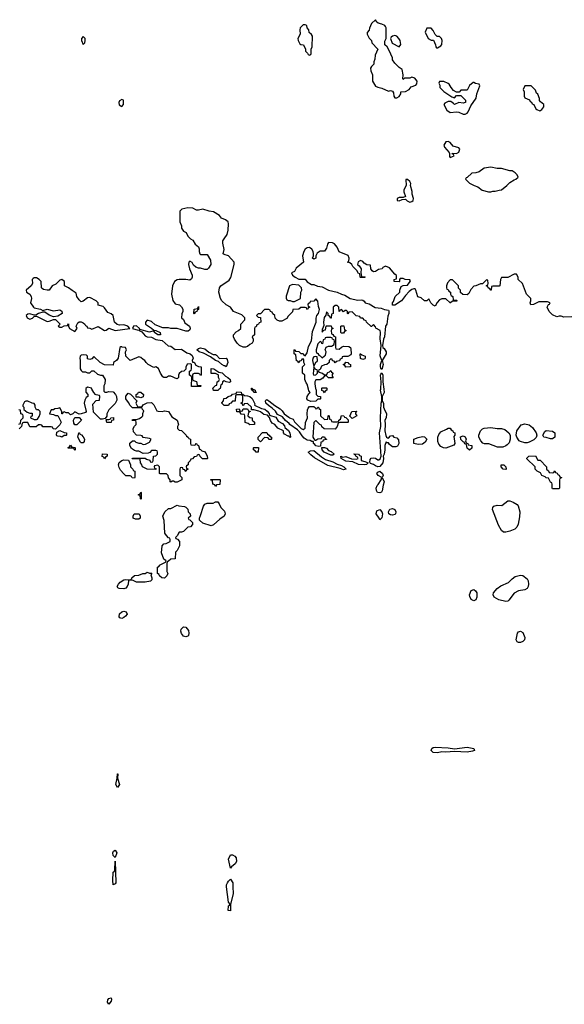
# Model space of a CAD drawing. Header units: inches. Extents: x 1980008 to 2252673, y 74414 to 260562.
# Tile 174 of 228: x 2202034 to 2207139, y 184229 to 193466. Entities that reach past the tile are written whole.
import ezdxf

# ---------------------------------------------------------------- set-up
doc = ezdxf.new("R2010")
doc.units = ezdxf.units.IN
doc.header["$MEASUREMENT"] = 0
doc.layers.add('C2108', color=7, linetype='Continuous')
doc.layers.add('C2109', color=7, linetype='Continuous')

msp = doc.modelspace()

# ---------------------------------------------------------------- linework, layer by layer
at = {"layer": 'C2108', "color": 5, "elevation": 60}
for points in [[(2202652.7, 190000), (2202652.7, 189972.7), (2202674, 189950), (2202674, 189930), (2202658, 189922), (2202643.6, 189896.4), (2202638, 189870), (2202656, 189790), (2202650, 189782), (2202610, 189768), (2202590, 189766), (2202550, 189786), (2202532.7, 189767.3), (2202510, 189758), (2202490, 189778), (2202470, 189778), (2202450, 189786), (2202438, 189782), (2202434, 189770), (2202428, 189768), (2202428, 189790), (2202410, 189826), (2202390, 189818), (2202363.6, 189816.4), (2202350, 189806), (2202330, 189806), (2202314, 189770), (2202350, 189762), (2202370, 189752), (2202392.7, 189752.7), (2202422, 189690), (2202410, 189666), (2202370, 189626), (2202348.4, 189628.4), (2202342, 189642), (2202330, 189646), (2202250, 189646), (2202242, 189662), (2202230, 189666), (2202210, 189666), (2202187.3, 189647.3), (2202130, 189646), (2202110, 189686), (2202070, 189686), (2202058, 189682), (2202051.6, 189648.4), (2202028.4, 189628.4)], [(2202822, 190000), (2202822, 189982), (2202832.7, 189972.7), (2202850, 189972), (2202870, 189978), (2202910, 189974), (2202932, 189950), (2202942, 189930), (2202943.6, 189896.4), (2202930, 189866), (2202870, 189806), (2202852, 189770), (2202852, 189748), (2202834, 189726), (2202810, 189718), (2202790, 189718), (2202725.2, 189785.2), (2202720.4, 189859.6), (2202750, 189894), (2202782, 189898), (2202786, 189930), (2202782, 189942), (2202750, 189946), (2202746, 189950), (2202728.4, 189968.4), (2202711.4, 190000)], [(2203904.1, 190000), (2203890, 189988), (2203850, 189988.7), (2203847.9, 190000)], [(2204217, 190000), (2204218, 189998), (2204230, 189998), (2204242, 189990), (2204242, 189982), (2204254, 189970), (2204250, 189968), (2204229.4, 189969.4), (2204223.1, 189983.1), (2204209.2, 189990), (2204207.6, 190000)], [(2204809.4, 190000), (2204814, 189990), (2204814, 189950), (2204830, 189934), (2204852.7, 189932.7), (2204854, 189910), (2204850, 189906), (2204830, 189906), (2204811.3, 189888.7), (2204764, 189884), (2204736.4, 189896.4), (2204726, 189910), (2204727.3, 189932.7), (2204743.1, 189956.9), (2204758, 189970), (2204744, 189984), (2204740.4, 190000)], [(2204914, 190000), (2204914, 189990), (2204898, 189982), (2204890, 189966), (2204882, 189982), (2204867.3, 189987.3), (2204866.6, 190000)], [(2205447.3, 190000), (2205451.3, 189970), (2205431.3, 189930), (2205431.3, 189890), (2205444.7, 189870), (2205444.7, 189830), (2205450, 189814), (2205472, 189770), (2205471, 189730), (2205458, 189710), (2205461, 189670), (2205456, 189610), (2205465.4, 189565.4), (2205471.2, 189551.1), (2205482, 189542), (2205490, 189541), (2205510, 189561), (2205530, 189564.7), (2205541, 189550), (2205570, 189542.8), (2205584.9, 189524.9), (2205587.7, 189490), (2205575.3, 189464.7), (2205561, 189459), (2205530, 189459.5), (2205499.7, 189479.7), (2205490, 189495.3), (2205478, 189498), (2205470, 189506), (2205456, 189470), (2205456, 189430), (2205451.3, 189390), (2205442, 189370), (2205446, 189350), (2205437.3, 189310), (2205410, 189273.2), (2205390, 189272.7), (2205370, 189279.5), (2205350, 189292.7), (2205322.7, 189302.7), (2205315.3, 189315.3), (2205320.9, 189339.1), (2205330, 189351.3), (2205355.3, 189355.3), (2205370, 189351.3), (2205390, 189336), (2205402, 189338), (2205413.6, 189346.4), (2205424, 189370), (2205408, 189590), (2205420.9, 189650), (2205416, 189730), (2205422.7, 189870), (2205429.2, 189890), (2205429, 189930), (2205417.2, 189990), (2205418.1, 190000)], [(2202027.3, 189672.7), (2202042, 189678), (2202046, 189710), (2202066, 189730), (2202066, 189750), (2202062, 189762), (2202046, 189770), (2202042, 189802), (2202027.3, 189807.3)]]:
    msp.add_lwpolyline(points, dxfattribs=at)
for points in [[(2203170, 189834), (2203182, 189838), (2203190, 189854), (2203228.4, 189871.6), (2203270, 189874), (2203291.6, 189851.6), (2203318, 189798), (2203332.7, 189792.7), (2203370, 189792), (2203390, 189798), (2203430, 189792), (2203459.6, 189739.6), (2203511, 189710), (2203522, 189670), (2203514, 189650), (2203514, 189630), (2203530, 189614), (2203550, 189612), (2203594, 189570), (2203598, 189558), (2203614, 189550), (2203618, 189538), (2203634, 189530), (2203634, 189490), (2203638, 189478), (2203670, 189474), (2203682, 189478), (2203686, 189490), (2203691.6, 189491.6), (2203698, 189478), (2203711.6, 189471.6), (2203718, 189438), (2203730, 189434), (2203742, 189422), (2203772.7, 189412.7), (2203792, 189370), (2203794, 189350), (2203790, 189346), (2203747.3, 189347.3), (2203727.3, 189367.3), (2203722, 189382), (2203710, 189386), (2203698, 189382), (2203692.7, 189367.3), (2203670, 189366), (2203652.7, 189347.3), (2203638, 189342), (2203632.7, 189327.3), (2203614, 189310), (2203614, 189290), (2203598, 189282), (2203594, 189270), (2203598, 189258), (2203614, 189250), (2203598, 189242), (2203592.7, 189227.3), (2203587.3, 189227.3), (2203582, 189242), (2203567.3, 189247.3), (2203562, 189262), (2203550, 189266), (2203538, 189262), (2203534, 189250), (2203534, 189190), (2203552.7, 189172.7), (2203554, 189150), (2203510, 189128), (2203490, 189128), (2203476.4, 189136.4), (2203462, 189138), (2203450, 189126), (2203446, 189130), (2203446, 189150), (2203428.4, 189168.4), (2203426, 189190), (2203410, 189206), (2203350, 189206), (2203346, 189210), (2203346, 189270), (2203330, 189286), (2203298, 189282), (2203294, 189270), (2203298, 189258), (2203312.7, 189252.7), (2203310, 189246), (2203230, 189248), (2203186, 189270), (2203176.4, 189296.4), (2203166, 189310), (2203162, 189342), (2203150, 189346), (2203087.3, 189347.3), (2203090, 189354), (2203210, 189354), (2203223.6, 189343.6), (2203252.7, 189332.7), (2203258, 189318), (2203270, 189314), (2203282, 189318), (2203286, 189330), (2203287.3, 189372.7), (2203310, 189374), (2203326, 189390), (2203326, 189410), (2203322, 189422), (2203310, 189426), (2203270, 189426), (2203252.7, 189407.3), (2203239.6, 189400.4), (2203190, 189398), (2203150, 189418), (2203130, 189418), (2203110, 189426), (2203083.1, 189443.1), (2203066, 189470), (2203067.3, 189492.7), (2203090, 189514), (2203110, 189514), (2203123.6, 189503.6), (2203150, 189494), (2203170, 189494), (2203190, 189482), (2203214.6, 189485.4), (2203250, 189502), (2203266, 189530), (2203250, 189538), (2203190, 189546), (2203182, 189562), (2203170, 189566), (2203128.4, 189568.4), (2203100.4, 189600.4), (2203098, 189630), (2203110, 189654), (2203126, 189670), (2203126, 189690), (2203122, 189702), (2203090, 189706), (2203088, 189710), (2203090, 189714), (2203130, 189714), (2203156.4, 189723.6), (2203180.4, 189739.6), (2203188, 189750), (2203188.7, 189771.3), (2203198, 189798), (2203186, 189810), (2203182, 189822), (2203170, 189826), (2203090, 189826), (2203070, 189846), (2203055.3, 189875.3), (2203028, 189910), (2203030, 189934), (2203050, 189962), (2203072.7, 189952.7), (2203132, 189892), (2203122, 189870), (2203138, 189838)], [(2203170, 189918), (2203150, 189926), (2203126, 189926), (2203126, 189950), (2203142, 189958), (2203148.4, 189971.6), (2203170, 189972), (2203194, 189950), (2203190, 189928)], [(2204114, 189954), (2204126, 189954), (2204142, 189942), (2204170, 189938.8), (2204190.5, 189930.5), (2204212.7, 189912.7), (2204230, 189882), (2204236.9, 189863.1), (2204234, 189850), (2204299.8, 189819.8), (2204332.5, 189812.5), (2204354.6, 189794.6), (2204372.4, 189772.4), (2204376.9, 189756.9), (2204436.3, 189736.3), (2204458.5, 189698.5), (2204497.1, 189677.1), (2204514.9, 189654.9), (2204520.5, 189640.5), (2204552.7, 189612.7), (2204566, 189590), (2204574, 189550), (2204570, 189546), (2204558, 189558), (2204550, 189558), (2204516.4, 189576.4), (2204506, 189590), (2204506, 189610), (2204454, 189634), (2204426, 189670), (2204401.2, 189681.2), (2204385.2, 189705.2), (2204375.3, 189735.3), (2204356, 189756), (2204322, 189762), (2204290, 189788.7), (2204274.6, 189794.6), (2204230, 189806), (2204206, 189806), (2204206, 189830), (2204170, 189866), (2204138, 189862), (2204132.7, 189847.3), (2204127.3, 189847.3), (2204122, 189862), (2204106, 189870), (2204122, 189878), (2204126, 189890), (2204126, 189930), (2204122, 189942), (2204110, 189946), (2204070, 189946), (2204058, 189942), (2204052.7, 189887.3), (2204030, 189886), (2204012.7, 189867.3), (2203998, 189862), (2203990, 189846), (2203950, 189846), (2203928.4, 189868.4), (2203928.4, 189871.6), (2203946, 189890), (2203947.3, 189912.7), (2203970, 189914), (2203987.3, 189932.7), (2204018, 189942), (2204030, 189954), (2204062, 189958), (2204070, 189974), (2204110, 189971.3)], [(2202110, 189888), (2202090, 189888), (2202079.6, 189880.4), (2202062, 189850), (2202062, 189842), (2202071.6, 189831.6), (2202074, 189810), (2202103.6, 189783.6), (2202130, 189774), (2202150, 189774), (2202152, 189748), (2202138, 189742), (2202134, 189730), (2202170, 189714), (2202190, 189714), (2202202, 189718), (2202216.4, 189743.6), (2202226, 189770), (2202226, 189790), (2202210, 189806), (2202190, 189806), (2202178, 189830), (2202178, 189850), (2202170, 189866), (2202150, 189868)], [(2204190, 189666), (2204176.4, 189676.4), (2204147.3, 189687.3), (2204146, 189750), (2204142, 189762), (2204110, 189766), (2204102, 189782), (2204090, 189786), (2204070, 189786), (2204067.3, 189812.7), (2204090, 189814), (2204098, 189798), (2204110, 189794), (2204122, 189798), (2204130, 189814), (2204170, 189814), (2204178, 189798), (2204194, 189794), (2204194, 189790), (2204178, 189782), (2204174, 189750), (2204190, 189734), (2204212, 189730), (2204214, 189710), (2204234, 189690), (2204234, 189670), (2204230, 189668)], [(2204690, 189622.8), (2204710, 189634), (2204713.2, 189686.8), (2204733.2, 189730), (2204728, 189770), (2204732.7, 189807.3), (2204737.2, 189822.8), (2204750, 189838), (2204790, 189838), (2204806, 189826), (2204810, 189814), (2204822, 189818), (2204830, 189832), (2204834, 189830), (2204838, 189818), (2204854, 189810), (2204854, 189750), (2204890, 189714), (2204922, 189718), (2204926, 189750), (2204930, 189754), (2204934, 189750), (2204938, 189718), (2204952.7, 189712.7), (2204958, 189698), (2204970, 189694), (2205010, 189694), (2205022, 189698), (2205026, 189710), (2205042, 189718), (2205050, 189754), (2205074, 189750), (2205078, 189738), (2205090, 189734), (2205112.7, 189712.7), (2205114, 189690), (2205110, 189686), (2205032.7, 189687.3), (2205018, 189682), (2205011.6, 189648.4), (2204990, 189626), (2204888, 189628), (2204867.3, 189647.3), (2204862, 189662), (2204847.3, 189667.3), (2204810, 189706), (2204790, 189686), (2204782, 189550), (2204790, 189534), (2204802, 189522), (2204810, 189522), (2204830, 189534), (2204862, 189538), (2204870, 189554), (2204890, 189554), (2204898, 189538), (2204911.6, 189531.6), (2204910, 189528), (2204878, 189522), (2204872.7, 189507.3), (2204858, 189502), (2204854, 189466), (2204850, 189466), (2204836.9, 189463.1), (2204810, 189469.2), (2204802, 189482), (2204789.3, 189490), (2204788.7, 189508.7), (2204771.3, 189508.7), (2204758, 189518), (2204730, 189522.9), (2204700.3, 189540.3), (2204680.7, 189560.7), (2204658.4, 189598.4), (2204638.4, 189618.4), (2204567.7, 189667.7), (2204559.1, 189679.1), (2204524.5, 189704.5), (2204498.9, 189738.9), (2204450, 189762), (2204432.5, 189792.5), (2204401.2, 189821.2), (2204365.4, 189845.4), (2204342.7, 189870), (2204338, 189890), (2204342, 189898), (2204350, 189902), (2204370, 189892), (2204426, 189846), (2204476, 189816), (2204496, 189796), (2204512, 189770), (2204558, 189738), (2204562, 189730), (2204598, 189718), (2204610, 189694), (2204672, 189630), (2204684, 189624)], [(2202550, 189666), (2202540.4, 189680.4), (2202538, 189710), (2202550, 189734), (2202590, 189734), (2202612, 189710), (2202570, 189666)], [(2202850, 189686), (2202846, 189714), (2202870, 189714), (2202882, 189718), (2202888.4, 189731.6), (2202912.7, 189732.7), (2202912, 189710), (2202894, 189706), (2202890, 189686)], [(2205150, 189726), (2205128, 189748), (2205148, 189790), (2205190, 189794), (2205194, 189790), (2205182, 189778), (2205182, 189770), (2205194, 189750)], [(2206030, 189448), (2206008.4, 189448.4), (2205981.2, 189461.2), (2205964.7, 189484.7), (2205954, 189510), (2205954, 189550), (2205964, 189576), (2205981.2, 189598.8), (2206036.4, 189623.6), (2206050, 189634), (2206070, 189634), (2206078, 189618), (2206094, 189610), (2206098, 189598), (2206114, 189590), (2206114, 189570), (2206104.7, 189555.3), (2206112, 189490), (2206104.7, 189475.3)], [(2206514.6, 189454.6), (2206432.7, 189487.3), (2206390, 189488), (2206374.6, 189494.6), (2206356, 189516), (2206339, 189550), (2206339, 189570), (2206352.3, 189607.7), (2206372.3, 189627.7), (2206386.8, 189633.2), (2206450, 189638.8), (2206510.9, 189630.9), (2206550, 189630.8), (2206580.5, 189620.5), (2206618, 189590), (2206631.6, 189568.4), (2206632, 189530), (2206622, 189498), (2206603.6, 189476.4), (2206590, 189468), (2206563.6, 189456.4)], [(2206770, 189495.3), (2206728.4, 189508.4), (2206716.4, 189516.4), (2206695.3, 189550), (2206688, 189570), (2206695.3, 189610), (2206734.6, 189665.4), (2206770, 189676), (2206810, 189666.8), (2206840.7, 189640.7), (2206876, 189590), (2206881, 189570), (2206874.8, 189545.2), (2206854.8, 189525.2), (2206810, 189502), (2206790, 189495.3)], [(2202430, 189548.7), (2202416.4, 189556.4), (2202390, 189558), (2202383.1, 189563.1), (2202378, 189570), (2202382, 189598), (2202410, 189612), (2202450, 189592), (2202474, 189590), (2202474, 189570), (2202470, 189566), (2202450, 189566)], [(2202610, 189498), (2202603.1, 189503.1), (2202578, 189550), (2202588.4, 189591.6), (2202594, 189590), (2202598, 189578), (2202612.7, 189572.7), (2202630, 189554), (2202642, 189530), (2202638, 189510), (2202630, 189498)], [(2204390, 189528), (2204368.4, 189528.4), (2204362, 189542), (2204330, 189546), (2204290, 189506), (2204268.4, 189528.4), (2204268, 189550), (2204310, 189594), (2204350, 189594), (2204358, 189578), (2204374, 189570), (2204378, 189558), (2204394, 189550), (2204394, 189530)], [(2205770, 189479.5), (2205730, 189489), (2205729, 189530), (2205770, 189548), (2205810, 189556), (2205830, 189551.3), (2205850.8, 189530), (2205836.4, 189503.6), (2205810, 189483.7)], [(2206250, 189428), (2206227.3, 189447.3), (2206222, 189482), (2206207.3, 189487.3), (2206202, 189502), (2206190, 189506), (2206168.4, 189528.4), (2206167.3, 189552.7), (2206190, 189562), (2206210, 189552), (2206218, 189530), (2206214, 189514), (2206218, 189498), (2206234, 189490), (2206238, 189478), (2206274, 189470), (2206272.7, 189447.3)], [(2207010, 189533.2), (2206970, 189548), (2206948.4, 189548.4), (2206938, 189570), (2206956.4, 189603.6), (2206968.4, 189611.6), (2207030, 189606), (2207051.2, 189591.1), (2207050, 189548.7), (2207030, 189534)], [(2202550, 189426), (2202542, 189442), (2202530, 189446), (2202490, 189446), (2202486, 189450), (2202502, 189458), (2202510, 189474), (2202518, 189458), (2202550, 189454), (2202554, 189450), (2202554, 189430)], [(2204250, 189408), (2204242, 189422), (2204226, 189430), (2204226, 189450), (2204230, 189454), (2204272, 189452), (2204270, 189408)], [(2204950, 189381.2), (2204889.6, 189409.6), (2204869.2, 189430), (2204866, 189454), (2204890, 189454), (2204910, 189446), (2204930, 189424.7), (2204953.7, 189413.7), (2204982, 189390), (2204970, 189382)], [(2202830, 189346), (2202822, 189362), (2202808.4, 189368.4), (2202810, 189394), (2202854, 189390), (2202854, 189370), (2202838, 189362)], [(2205070, 189244), (2205037.2, 189257.2), (2204924.1, 189284.1), (2204796.5, 189356.5), (2204762.7, 189382.7), (2204738, 189410), (2204759, 189421), (2204790, 189424), (2204864.1, 189364.1), (2204901.6, 189341.6), (2204970, 189319.1), (2205010, 189296), (2205050, 189284.7), (2205072, 189270), (2205090, 189252), (2205090, 189248.7)], [(2205270, 189289.2), (2205210, 189293.2), (2205158, 189318), (2205090, 189325.2), (2205048.7, 189350), (2205046, 189370), (2205063.6, 189363.6), (2205090, 189366.8), (2205145.4, 189345.4), (2205190, 189342), (2205206, 189350), (2205202, 189362), (2205187.3, 189367.3), (2205182, 189382), (2205166, 189390), (2205170, 189394), (2205211.6, 189391.6), (2205218, 189378), (2205234, 189370), (2205234, 189330), (2205270, 189322.8), (2205302, 189310), (2205285.4, 189294.6)], [(2207030, 189214), (2207042, 189218), (2207050, 189234), (2207058, 189218), (2207072.7, 189212.7), (2207078, 189198), (2207092.7, 189192.7), (2207098, 189178), (2207112.7, 189172.7), (2207112.7, 189167.3), (2207098, 189162), (2207094, 189150), (2207094, 189070), (2207090, 189066), (2207030, 189066), (2207026, 189070), (2207026, 189110), (2207022, 189122), (2207010, 189126), (2206990, 189166), (2206970, 189168.7), (2206959, 189179), (2206929.2, 189189.2), (2206915.3, 189215.3), (2206886, 189230), (2206866, 189250), (2206866, 189270), (2206787.3, 189347.3), (2206787.3, 189352.7), (2206807.3, 189372.7), (2206870, 189374), (2206890, 189334), (2206912.7, 189332.7), (2206972.7, 189272.7), (2206974, 189250), (2206992.7, 189232.7), (2206998, 189218)], [(2203110, 189166), (2203087.3, 189167.3), (2203082, 189182), (2203070, 189186), (2203030, 189186), (2203010, 189206), (2202980.2, 189240.2), (2202965.6, 189265.6), (2202960.9, 189290), (2202966.8, 189313.2), (2202990, 189331), (2203010, 189336), (2203052.7, 189332.7), (2203071.6, 189291.6), (2203074, 189270), (2203094, 189250), (2203098, 189238), (2203114, 189230), (2203114, 189170)], [(2206590, 189246), (2206566, 189250), (2206546, 189270), (2206546, 189290), (2206571.6, 189291.6), (2206592.7, 189272.7), (2206594, 189250)], [(2205410, 189026), (2205389.5, 189029.5), (2205378, 189050), (2205374.5, 189070), (2205385.1, 189094.9), (2205395.9, 189104.1), (2205422, 189150), (2205428.7, 189170), (2205395.3, 189190), (2205382, 189210), (2205390, 189222), (2205409.3, 189230.7), (2205434, 189210), (2205441, 189190), (2205432, 189170), (2205450.7, 189130.7), (2205439.8, 189100.2), (2205432.3, 189047.7), (2205424.9, 189035.1)], [(2203870, 189086), (2203862, 189102), (2203846, 189110), (2203842, 189142), (2203827.3, 189147.3), (2203827.3, 189152.7), (2203910, 189154), (2203914, 189150), (2203910, 189106), (2203878, 189102)], [(2203170, 188966), (2203166, 188970), (2203162, 189002), (2203146, 189010), (2203162, 189018), (2203170, 189034), (2203174, 189030), (2203174, 188970)], [(2203390, 188228), (2203366, 188230), (2203346, 188250), (2203342, 188262), (2203326, 188270), (2203326, 188330), (2203342, 188338), (2203346, 188350), (2203402, 188378), (2203406, 188390), (2203384.7, 188404.7), (2203363.1, 188463.1), (2203368.8, 188531.1), (2203386, 188550), (2203407.3, 188552.7), (2203446, 188570), (2203446, 188590), (2203442, 188602), (2203430, 188606), (2203410, 188626), (2203395.3, 188650), (2203389.2, 188769.2), (2203375.3, 188810), (2203395.3, 188850), (2203430, 188882), (2203450, 188882), (2203510, 188912), (2203525.4, 188905.4), (2203578, 188898), (2203590, 188894), (2203610, 188874), (2203614, 188850), (2203631.6, 188831.6), (2203634, 188810), (2203614, 188790), (2203618, 188778), (2203630, 188774), (2203654, 188750), (2203654, 188730), (2203634, 188710), (2203610, 188706), (2203570, 188666), (2203550, 188658), (2203530, 188658), (2203522, 188650), (2203512.7, 188627.3), (2203494, 188610), (2203498, 188598), (2203512.7, 188592.7), (2203531.6, 188571.6), (2203532, 188530), (2203510, 188486), (2203494, 188470), (2203491.2, 188408.9), (2203450, 188406), (2203430, 188386), (2203418, 188382), (2203412.7, 188367.3), (2203414, 188290), (2203422, 188270), (2203414, 188250)], [(2203830, 188718), (2203750, 188742), (2203718, 188770), (2203718, 188790), (2203730, 188814), (2203758, 188902), (2203770, 188922), (2203790, 188932), (2203848.4, 188931.6), (2203870, 188942), (2203890, 188942), (2203905.4, 188925.4), (2203918, 188890), (2203954, 188854), (2203961, 188830), (2203952, 188810), (2203910, 188782), (2203850, 188728)], [(2206570, 188659), (2206550, 188674), (2206523.3, 188723.3), (2206466, 188870), (2206469.2, 188890), (2206478.6, 188901.4), (2206510, 188910.8), (2206552.7, 188907.3), (2206610, 188952), (2206630, 188951.3), (2206661.1, 188941.1), (2206697.1, 188917.1), (2206705.8, 188905.8), (2206722, 188850), (2206719.1, 188800.9), (2206706, 188734), (2206695.3, 188704.7), (2206674.4, 188685.6), (2206630, 188669), (2206590, 188659)], [(2203120.2, 188780.2), (2203098, 188790), (2203098, 188810), (2203106, 188830), (2203154, 188830), (2203162, 188810), (2203162, 188790), (2203150, 188782)], [(2205410, 188775.3), (2205404.5, 188790), (2205375.6, 188830), (2205382.2, 188857.7), (2205410, 188872.4), (2205430.3, 188850.3), (2205436.4, 188830), (2205427.5, 188792.5)], [(2205530, 188818), (2205510, 188819.6), (2205495.1, 188830), (2205491.8, 188850), (2205504.7, 188875.2), (2205530, 188881.3), (2205552.2, 188872.2), (2205561.6, 188850), (2205557.3, 188830), (2205550, 188823.7)], [(2203130, 188188.7), (2203090, 188208), (2203054, 188206), (2203051.3, 188170), (2203042.8, 188150), (2203030, 188134), (2203010, 188126), (2202966, 188130), (2202955.3, 188135.3), (2202948, 188148), (2202959, 188170), (2202977.2, 188190), (2203010, 188210.7), (2203030, 188216), (2203067.3, 188212.7), (2203082, 188218), (2203086, 188230), (2203110, 188252), (2203150, 188254), (2203188.4, 188271.6), (2203210, 188272), (2203230, 188282), (2203250, 188274), (2203272.7, 188272.7), (2203262, 188258), (2203271.3, 188231.3), (2203271.3, 188210), (2203259.8, 188200.2), (2203210, 188189)], [(2206590, 188007), (2206524.2, 188024.2), (2206481.2, 188050), (2206473.2, 188070), (2206477.2, 188090), (2206509, 188130), (2206545.8, 188154.2), (2206614.8, 188185.2), (2206650, 188222), (2206678, 188242), (2206730, 188256), (2206750, 188251), (2206790, 188221), (2206800.5, 188200.5), (2206803.8, 188170), (2206800.5, 188150), (2206790.4, 188129.6), (2206770, 188116), (2206710, 188106.6), (2206670, 188086.6), (2206619, 188021), (2206610, 188012.7)], [(2206290, 188013.2), (2206267.6, 188027.6), (2206254.2, 188054.2), (2206252, 188070), (2206266.6, 188110), (2206290, 188120.7), (2206308.1, 188108.1), (2206318, 188090), (2206320.5, 188050), (2206310, 188024)], [(2202990, 187849.5), (2202974.2, 187854.2), (2202965.1, 187865.1), (2202968.4, 187891.6), (2202990, 187910.5), (2203010, 187918), (2203032.5, 187912.5), (2203040.7, 187890), (2203027.3, 187870), (2203010, 187857)], [(2203590, 187675.3), (2203570, 187682), (2203549.4, 187709.4), (2203545.2, 187730), (2203549.2, 187750), (2203569.4, 187770.6), (2203590, 187766), (2203615.2, 187735.2), (2203618.8, 187710), (2203616, 187690), (2203610, 187682)], [(2206730, 187623.5), (2206710, 187624.2), (2206697.2, 187630), (2206687.3, 187650), (2206699.5, 187710), (2206710, 187724), (2206730, 187730.7), (2206750, 187718.8), (2206768.7, 187670), (2206766.7, 187650), (2206759.2, 187640.8), (2206750, 187631.6)], [(2206230, 186595.8), (2206110, 186601.3), (2206030, 186595.1), (2205990, 186596.9), (2205950, 186589.7), (2205911.2, 186591.1), (2205899.4, 186599.4), (2205891.4, 186610), (2205898.4, 186630), (2205910, 186638.7), (2205930, 186642.3), (2206050, 186636.5), (2206110, 186627.3), (2206230, 186643.1), (2206290.3, 186630.2), (2206297.3, 186610), (2206277.4, 186602.6)], [(2202950, 186262), (2202934, 186290), (2202949, 186350), (2202950, 186392), (2202954, 186390), (2202951.3, 186350), (2202970.8, 186290)], [(2202930, 185608), (2202910, 185626), (2202906.6, 185650), (2202913.6, 185666.4), (2202930, 185676), (2202944, 185650)], [(2202910, 185349), (2202906, 185390), (2202909.2, 185470), (2202922, 185478), (2202926, 185490), (2202930, 185572), (2202934.8, 185370), (2202930, 185358)], [(2204010, 185506), (2203992.3, 185590), (2204010, 185632), (2204028.7, 185631.3), (2204050, 185618), (2204062.8, 185602.8), (2204066, 185570), (2204053.2, 185546.8), (2204019.6, 185520.4)], [(2204010, 185106), (2203989.4, 185110), (2203990, 185154), (2204002, 185158), (2204006, 185170), (2203990, 185186), (2203972.7, 185330), (2203973.2, 185350), (2203981.2, 185370), (2203990, 185384.7), (2204010, 185402), (2204031, 185370), (2204030.8, 185310), (2204034.8, 185290), (2204034.4, 185265.6), (2204010.8, 185170)], [(2202870, 184229.3), (2202857.2, 184250), (2202859, 184270), (2202870, 184284.7), (2202890, 184291.3), (2202893.7, 184273.7), (2202890, 184258)]]:
    msp.add_lwpolyline(points, close=True, dxfattribs=at)
at = {"layer": 'C2109', "color": 5, "elevation": 60}
for points in [[(2204710, 193418), (2204690, 193418), (2204664.7, 193390), (2204661, 193370), (2204664.7, 193330), (2204642, 193290), (2204644.7, 193270), (2204659.6, 193239.6), (2204670, 193232), (2204694, 193230), (2204714, 193190), (2204714, 193170), (2204732.7, 193152.7), (2204738, 193138), (2204750, 193134), (2204762, 193138), (2204766, 193150), (2204766, 193190), (2204775.3, 193210), (2204778, 193310), (2204770, 193326), (2204747.3, 193347.3), (2204746, 193370), (2204728.4, 193388.4), (2204726, 193410)], [(2205370, 193466), (2205332, 193430), (2205312.7, 193387.3), (2205311.6, 193368.4), (2205292.7, 193347.3), (2205292, 193330), (2205310, 193294), (2205331.6, 193271.6), (2205334, 193250), (2205392, 193190), (2205365.4, 193134.6), (2205363.6, 193096.4), (2205354, 193070), (2205354, 193050), (2205331.6, 193028.4), (2205322, 193010), (2205325.4, 192985.4), (2205342, 192950), (2205342, 192890), (2205370, 192842), (2205390, 192832), (2205430, 192824.7), (2205490, 192794), (2205510, 192802), (2205530, 192794), (2205539.6, 192779.6), (2205542, 192750), (2205550, 192734), (2205570, 192732), (2205590, 192744.7), (2205608, 192770), (2205606, 192790), (2205650, 192792), (2205686, 192810), (2205704, 192836), (2205748.4, 192851.6), (2205756.4, 192863.6), (2205759, 192890), (2205739, 192919), (2205710, 192928), (2205690, 192918), (2205642, 192918), (2205630, 192906), (2205626, 192910), (2205628.7, 192950), (2205618, 192998), (2205590, 193018), (2205550, 193058), (2205528.7, 193090), (2205528, 193108), (2205496.4, 193176.4), (2205478, 193210), (2205458, 193230), (2205456.4, 193263.6), (2205468, 193290), (2205468.8, 193388.9), (2205463.1, 193403.1), (2205458, 193410), (2205430, 193424), (2205394.6, 193434.6), (2205383.1, 193443.1)], [(2205890, 193386), (2205850, 193386), (2205834, 193350), (2205862, 193290), (2205890, 193274), (2205912.7, 193272.7), (2205932, 193230), (2205934, 193210), (2205942, 193202), (2205950, 193202), (2205980.4, 193219.6), (2205990, 193234), (2205995.3, 193270), (2205988, 193290), (2205970, 193308), (2205947.3, 193307.3), (2205928.4, 193328.4), (2205910, 193366)], [(2202630, 193308), (2202612, 193290), (2202612, 193270), (2202630, 193234), (2202646, 193250), (2202648, 193270), (2202648, 193290)], [(2205550, 193318), (2205527.5, 193312.5), (2205516.8, 193303.2), (2205510.7, 193290), (2205526.4, 193246.4), (2205590, 193212), (2205608, 193232), (2205601.2, 193270), (2205589.4, 193290), (2205570, 193312.7)], [(2206010, 192886), (2205970, 192886), (2205962, 192870), (2205972, 192852), (2205972, 192830), (2206010, 192792), (2206083.6, 192743.6), (2206110, 192734), (2206130, 192754), (2206170, 192754), (2206214, 192710), (2206214, 192690), (2206211.2, 192688.9), (2206190, 192684), (2206150, 192689), (2206110, 192669.3), (2206101.2, 192681.2), (2206077.2, 192697.2), (2206050, 192697.2), (2206030.5, 192689.5), (2206018, 192682), (2206010.8, 192670), (2206037, 192617), (2206070, 192595.5), (2206130, 192600.5), (2206150, 192598), (2206190, 192580.4), (2206210, 192579.3), (2206230, 192590.6), (2206238.5, 192601.5), (2206263.2, 192656.8), (2206313.2, 192730), (2206319, 192770), (2206346, 192846), (2206342, 192862), (2206308.4, 192868.4), (2206290, 192878), (2206283.6, 192876.4), (2206251.6, 192848.4), (2206230, 192806), (2206170, 192806), (2206152.7, 192787.3), (2206130, 192786), (2206102, 192802), (2206078, 192830), (2206060.4, 192860.4), (2206050, 192868)], [(2206830, 192846), (2206770, 192846), (2206754, 192810), (2206762, 192790), (2206762, 192750), (2206770, 192734), (2206812.7, 192712.7), (2206818, 192698), (2206832.7, 192692.7), (2206838, 192678), (2206854, 192670), (2206872, 192630), (2206882, 192622), (2206910, 192612), (2206930, 192622), (2206948, 192650), (2206948, 192670), (2206916.4, 192696.4), (2206908.4, 192708.4), (2206907.3, 192727.3), (2206890, 192766), (2206878, 192778), (2206870, 192806)], [(2202990, 192718), (2202970, 192706), (2202964.7, 192690), (2202966.8, 192666.8), (2202990, 192652), (2203008, 192670), (2203006, 192710)], [(2206050, 192324), (2206030, 192319), (2206011.3, 192290), (2206016, 192270), (2206059.8, 192219.8), (2206064.7, 192210), (2206062, 192182), (2206070, 192174), (2206090, 192182), (2206106, 192190), (2206102, 192202), (2206087.3, 192207.3), (2206090, 192214), (2206130, 192211.3), (2206150, 192222.8), (2206160.9, 192250), (2206150, 192265.2), (2206099, 192279), (2206070, 192314)], [(2206450, 192084), (2206387.1, 192072.9), (2206339.8, 192040.2), (2206310, 192028.7), (2206272.7, 192027.3), (2206230, 191986), (2206218, 191982), (2206214, 191970), (2206250, 191932), (2206294, 191910), (2206330, 191898), (2206370, 191866.8), (2206430, 191851.3), (2206450, 191851.3), (2206470, 191858), (2206490, 191856), (2206530, 191866), (2206550, 191871.3), (2206602, 191910), (2206630, 191938), (2206670, 191964.7), (2206686, 191970), (2206706, 191990), (2206698, 192010), (2206678, 192030), (2206650, 192048), (2206630, 192048.7), (2206550, 192069), (2206510, 192069)], [(2205670, 191968), (2205654, 191966), (2205656, 191910), (2205636, 191870), (2205636, 191850), (2205651.3, 191808.7), (2205630, 191798), (2205590, 191798), (2205574, 191790), (2205574, 191770), (2205590, 191766), (2205620.4, 191779.6), (2205650, 191782), (2205666.4, 191766.4), (2205690, 191754.8), (2205710, 191760.7), (2205724, 191770), (2205725.2, 191790), (2205712.7, 191830), (2205714.5, 191854.5), (2205697.2, 191910), (2205699.3, 191930), (2205690, 191948.7)], [(2202190, 191045.2), (2202170, 191045.2), (2202161.1, 191038.9), (2202151, 191030), (2202153, 190990), (2202142, 190970), (2202096, 190930), (2202098, 190910), (2202130, 190890.7), (2202142, 190870), (2202146, 190850), (2202136, 190810), (2202162.8, 190770), (2202170, 190762.8), (2202230, 190751.3), (2202250, 190738), (2202290, 190751.3), (2202350, 190736.3), (2202410, 190742.8), (2202430, 190731.3), (2202431, 190710), (2202390, 190684), (2202350, 190679), (2202310, 190694), (2202270, 190722), (2202250, 190722), (2202210.9, 190709.1), (2202185.4, 190694.6), (2202170, 190694), (2202130, 190705.2), (2202110, 190704), (2202096, 190690), (2202104.7, 190670), (2202130, 190656), (2202155.5, 190664.5), (2202170, 190682), (2202190, 190684.7), (2202290, 190636), (2202310, 190638), (2202350, 190652), (2202370, 190652), (2202412, 190610), (2202394, 190590), (2202410, 190582), (2202430, 190582), (2202450, 190594), (2202482, 190598), (2202490, 190611.3), (2202492, 190590), (2202502, 190570), (2202550, 190542), (2202571.8, 190568.2), (2202562.7, 190590), (2202578.3, 190621.7), (2202590, 190630.4), (2202610.4, 190630.4), (2202630, 190623.8), (2202645.5, 190610), (2202650, 190598), (2202662, 190590), (2202670, 190574), (2202690, 190572), (2202710, 190562), (2202770, 190586.8), (2202830, 190550.8), (2202845.2, 190554.8), (2202870, 190570.7), (2202930, 190551.3), (2203066, 190570), (2203048, 190590), (2203010, 190604), (2202970, 190599), (2202946.6, 190606.6), (2202921.2, 190630), (2202909, 190690), (2202890, 190705.2), (2202859, 190719), (2202830, 190762), (2202815.5, 190775.5), (2202770, 190788.7), (2202768, 190810), (2202750, 190828), (2202690, 190859), (2202670, 190855.3), (2202630, 190824), (2202610, 190818), (2202590, 190838), (2202568.7, 190870), (2202562, 190902), (2202524.8, 190924.8), (2202492, 190952), (2202455.3, 190970), (2202454, 191010), (2202430, 191029.2), (2202410, 191022.7), (2202374, 190986), (2202338, 190970), (2202310.9, 190929.1), (2202291.2, 190928.9), (2202256.5, 190936.5), (2202243.7, 190943.7), (2202239, 190950), (2202235.3, 191010), (2202215.3, 191030)], [(2204590, 190981.2), (2204564.7, 190970), (2204532.7, 190872.7), (2204532.7, 190852.7), (2204538, 190838), (2204552, 190832), (2204568, 190832), (2204590, 190822), (2204610, 190822), (2204666, 190850), (2204668, 190910), (2204678, 190930), (2204677.2, 190950), (2204650, 190974.5)], [(2203670, 190706), (2203666, 190710), (2203668, 190750), (2203702, 190758), (2203710, 190774), (2203710, 190746), (2203698, 190742), (2203694, 190730), (2203678, 190722)], [(2205050, 190526), (2205046, 190530), (2205046, 190590), (2205050, 190594), (2205072.7, 190592.7), (2205078, 190558), (2205094, 190550), (2205078, 190542), (2205070, 190526)], [(2204950, 190486), (2204910, 190486), (2204898, 190482), (2204894, 190470), (2204878, 190462), (2204874, 190426), (2204867.3, 190427.3), (2204862, 190442), (2204850, 190446), (2204830, 190426), (2204812, 190370), (2204812.7, 190352.7), (2204818, 190338), (2204830, 190334), (2204838, 190318), (2204850, 190314), (2204870, 190294), (2204890, 190314), (2204902, 190318), (2204906, 190350), (2204898, 190370), (2204906, 190394), (2204930, 190402), (2204956.4, 190403.6), (2204982, 190418), (2204986, 190450), (2204982, 190462), (2204966, 190470), (2204962, 190482)], [(2203907.1, 190287.1), (2203971, 190291), (2203979.8, 190279.8), (2203984, 190250), (2203970, 190208), (2203958, 190218), (2203950, 190218), (2203929.2, 190230), (2203898, 190258), (2203869, 190270), (2203823.2, 190303.2), (2203756.5, 190336.5), (2203715.3, 190350), (2203695.3, 190370), (2203710, 190381), (2203730, 190386.8), (2203770, 190378), (2203806, 190346), (2203846.4, 190326.4), (2203870, 190326), (2203879.8, 190319.8)], [(2204810, 190306), (2204790, 190302), (2204782.8, 190290), (2204778.8, 190270), (2204790, 190214), (2204810, 190254), (2204822, 190258), (2204826, 190270), (2204822, 190302)], [(2205250, 190278), (2205228.8, 190288.9), (2205226, 190330), (2205230, 190332), (2205242, 190322), (2205274, 190310), (2205274, 190290), (2205270, 190286)], [(2204790, 190206), (2204784, 190144), (2204790, 190132), (2204810, 190134), (2204826, 190150), (2204826, 190170), (2204822, 190182), (2204810, 190186)], [(2205090, 190206), (2205082, 190222), (2205066, 190230), (2205082, 190238), (2205090, 190254), (2205111.6, 190251.6), (2205118, 190238), (2205134, 190230), (2205134, 190210), (2205130, 190208)]]:
    msp.add_lwpolyline(points, close=True, dxfattribs=at)
for points in [[(2204740.4, 190000), (2204730, 190046), (2204718, 190058), (2204706, 190090), (2204706, 190130), (2204686, 190150), (2204686, 190210), (2204706, 190230), (2204698, 190250), (2204696.4, 190276.4), (2204690, 190286), (2204678, 190282), (2204672.7, 190267.3), (2204658, 190262), (2204650, 190246), (2204642, 190262), (2204627.3, 190267.3), (2204622, 190322), (2204606, 190330), (2204606, 190370), (2204612, 190372), (2204618, 190358), (2204650, 190354), (2204670, 190334), (2204690, 190334), (2204698, 190318), (2204710, 190314), (2204730, 190342), (2204740.2, 190399.8), (2204770, 190454), (2204779, 190541), (2204812.3, 190630), (2204813.2, 190666.8), (2204819, 190690), (2204834, 190710), (2204846, 190746), (2204836.4, 190776.4), (2204830, 190826), (2204810, 190846), (2204790, 190826), (2204758, 190822), (2204754, 190810), (2204738, 190802), (2204734, 190790), (2204738, 190778), (2204754, 190770), (2204738, 190762), (2204732, 190748), (2204726, 190750), (2204722, 190762), (2204710, 190766), (2204670, 190766), (2204650.9, 190749.1), (2204594, 190746), (2204590, 190726), (2204550, 190686), (2204536.9, 190663.1), (2204490, 190638), (2204470, 190638), (2204447.3, 190647.3), (2204427.3, 190667.3), (2204426, 190690), (2204407.3, 190707.3), (2204402, 190722), (2204386, 190730), (2204382, 190742), (2204370, 190746), (2204330, 190746), (2204292.7, 190707.3), (2204270, 190706), (2204254, 190690), (2204270, 190674), (2204292.7, 190672.7), (2204294, 190630), (2204278, 190622), (2204274, 190610), (2204258, 190602), (2204250, 190586), (2204238, 190582), (2204234, 190570), (2204234, 190510), (2204214, 190490), (2204222, 190470), (2204222, 190450), (2204212, 190430), (2204190, 190419), (2204170, 190401.2), (2204150, 190393.2), (2204130, 190393.2), (2204095.3, 190410), (2204072.9, 190432.9), (2204048, 190470), (2204038, 190490), (2204038, 190510), (2204063.1, 190536.9), (2204086, 190550), (2204106, 190570), (2204108, 190610), (2204146, 190650), (2204146, 190670), (2204116.4, 190696.4), (2204038, 190730), (2204010, 190768), (2203968, 190790), (2203929.3, 190829.3), (2203915.3, 190850), (2203902, 190910), (2203908, 190950), (2203918, 190970), (2203997.2, 191022.8), (2204013.6, 191046.4), (2204044, 191170), (2204045.2, 191190), (2203991.7, 191251.7), (2203950, 191262), (2203942, 191270), (2203949.2, 191310), (2203937.2, 191370), (2203939, 191390), (2203949.2, 191410.8), (2203979, 191450), (2203988.7, 191490), (2203992.7, 191550), (2203989.3, 191569.3), (2203962, 191590), (2203925.2, 191605.2), (2203908, 191630), (2203850, 191662), (2203808.8, 191668.9), (2203750, 191688.7), (2203710, 191678), (2203690, 191678), (2203656.4, 191696.4), (2203610, 191702), (2203554, 191690), (2203534, 191670), (2203534, 191570), (2203551.2, 191531.1), (2203551.3, 191510), (2203570, 191482), (2203594, 191470), (2203610, 191434), (2203634, 191410), (2203656.9, 191396.9), (2203679.6, 191359.6), (2203710, 191334), (2203716.9, 191316.9), (2203716, 191290), (2203722.8, 191270), (2203730, 191262.8), (2203790, 191262), (2203822.8, 191210), (2203826.8, 191170), (2203804.5, 191135.5), (2203790, 191124), (2203770, 191121.2), (2203730, 191135.3), (2203710, 191134), (2203685.6, 191145.6), (2203664.1, 191164.1), (2203650, 191188.7), (2203630, 191202), (2203618, 191190), (2203616, 191170), (2203624.7, 191130), (2203650.9, 191070.9), (2203650.9, 191049.1), (2203645.4, 191034.6), (2203630, 191022), (2203590, 191028), (2203530, 191029), (2203510, 191025.2), (2203484.7, 191010), (2203466, 190970), (2203456, 190890), (2203470.9, 190830.9), (2203490, 190802), (2203530.8, 190790.8), (2203550.9, 190770.9), (2203562, 190750), (2203562, 190730), (2203552.7, 190707.3), (2203552, 190670), (2203570, 190652), (2203583.5, 190623.5), (2203624.7, 190590), (2203633.4, 190573.4), (2203630, 190558), (2203614.4, 190545.6), (2203590, 190545.2), (2203511.2, 190568.9), (2203450, 190568), (2203430, 190575.3), (2203376.4, 190576.4), (2203304.7, 190604.7), (2203270, 190634), (2203230, 190646), (2203214, 190630), (2203212, 190610), (2203271, 190571), (2203290, 190552), (2203311.2, 190551.1), (2203350, 190532), (2203354, 190510), (2203329.1, 190509.1), (2203298, 190530), (2203298, 190538), (2203290, 190546), (2203250, 190535.3), (2203160.4, 190560.4), (2203158, 190570), (2203130, 190594), (2203102, 190590), (2203092, 190570), (2203146, 190554), (2203158, 190558), (2203154, 190550), (2203178, 190538), (2203210, 190501), (2203230, 190491), (2203270, 190486.8), (2203310, 190466), (2203370, 190458), (2203425.4, 190405.4), (2203450, 190404.7), (2203490, 190371.3), (2203550, 190376.3), (2203600.4, 190340.4), (2203631.3, 190330), (2203650, 190316), (2203660.7, 190290), (2203652, 190270), (2203654, 190254), (2203670, 190252), (2203684.7, 190224.7), (2203710, 190212), (2203734, 190210), (2203734, 190130), (2203730, 190128), (2203722, 190142), (2203710, 190146), (2203670, 190146), (2203658, 190142), (2203654, 190130), (2203654, 190090), (2203662, 190082), (2203691.2, 190071.1), (2203698, 190038), (2203730, 190034), (2203734, 190030), (2203730, 190026), (2203646, 190026), (2203648, 190108), (2203642, 190122), (2203626, 190130), (2203626, 190170), (2203642, 190178), (2203646, 190190), (2203646, 190230), (2203638, 190238), (2203605.4, 190234.6), (2203592.7, 190207.3), (2203592, 190188), (2203572.7, 190167.3), (2203550, 190166), (2203530, 190146), (2203522, 190130), (2203522, 190110), (2203510, 190098), (2203490, 190102), (2203474, 190114), (2203450, 190122), (2203430, 190122), (2203410, 190109.2), (2203386, 190110), (2203376.4, 190116.4), (2203355.3, 190150), (2203334.6, 190194.6), (2203310, 190208.7), (2203290, 190204), (2203238, 190230), (2203218, 190250), (2203208.4, 190268.4), (2203190, 190278), (2203170, 190298), (2203150, 190302), (2203068.4, 190268.4), (2203028, 190310), (2203026, 190350), (2203035.3, 190370), (2203026, 190390), (2202994, 190394), (2202990, 190398), (2202982, 190398), (2202974, 190390), (2202958, 190290), (2202942, 190270), (2202912, 190250), (2202910, 190226), (2202828.4, 190228.4), (2202788.8, 190248.9), (2202730, 190306), (2202710, 190286), (2202690, 190278), (2202670, 190286), (2202668, 190310), (2202659, 190319), (2202630, 190322), (2202610, 190318), (2202602, 190310), (2202598, 190290), (2202602, 190270), (2202602, 190190), (2202610, 190174), (2202623.6, 190163.6), (2202650, 190162), (2202670, 190154), (2202690, 190154), (2202710, 190172), (2202730, 190172), (2202762, 190142), (2202790, 190132), (2202810, 190132), (2202834, 190090), (2202831.3, 190050), (2202822, 190030), (2202822, 190000)], [(2207210, 190678), (2207136.4, 190676.4), (2207110, 190686), (2207090, 190686), (2207070, 190678), (2207030, 190698), (2206998, 190730), (2206978, 190770), (2206990, 190794), (2207002, 190798), (2207006, 190810), (2206980.4, 190820.4), (2206902, 190818), (2206850, 190795.3), (2206826, 190790), (2206818, 190810), (2206826, 190830), (2206826, 190850), (2206786, 190890), (2206748, 190990), (2206706, 191030), (2206706, 191050), (2206690, 191078), (2206670, 191078), (2206610, 191046), (2206550, 191046), (2206542, 191030), (2206534, 190970), (2206530, 190966), (2206470, 190966), (2206458, 190962), (2206454, 190930), (2206450, 190928), (2206442, 190942), (2206426, 190950), (2206422, 190962), (2206406, 190970), (2206422, 190978), (2206426, 190990), (2206422, 191022), (2206410, 191026), (2206372, 190988), (2206352.7, 190987.3), (2206310, 190968), (2206290, 190966), (2206263.6, 190936.4), (2206243.6, 190896.4), (2206230, 190886), (2206187.3, 190887.3), (2206167.3, 190907.3), (2206166, 190930), (2206147.3, 190947.3), (2206146, 190970), (2206090, 191026), (2206070, 191026), (2206043.6, 190996.4), (2206034, 190970), (2206034, 190950), (2206038, 190938), (2206050, 190934), (2206058, 190918), (2206074, 190910), (2206074, 190890), (2206078, 190878), (2206094, 190870), (2206098, 190838), (2206130, 190834), (2206134, 190830), (2206130, 190826), (2206090, 190826), (2206071.6, 190808.4), (2206068.4, 190808.4), (2206027.3, 190847.3), (2205992.7, 190847.3), (2205970, 190838), (2205946, 190814), (2205930, 190778), (2205908.8, 190788.9), (2205888, 190810), (2205870, 190846), (2205851.6, 190828.4), (2205830, 190828), (2205796.4, 190856.4), (2205767.3, 190867.3), (2205748, 190930), (2205742, 190942), (2205730, 190942), (2205710, 190934), (2205685.1, 190914.9), (2205650, 190879), (2205612.2, 190827.8), (2205550.7, 190789.3), (2205530, 190788), (2205528.7, 190810), (2205537.2, 190822.8), (2205552.7, 190870), (2205599, 190910), (2205599, 190930), (2205610, 190962), (2205629, 190971), (2205670, 190976), (2205695.3, 191010), (2205696.4, 191016.4), (2205690, 191026), (2205648.8, 191028.9), (2205630, 191038), (2205602, 191038), (2205594, 191030), (2205594, 191010), (2205590, 191008), (2205546, 191010), (2205546, 191030), (2205566, 191034), (2205567.3, 191067.3), (2205550, 191078), (2205499.3, 191139.3), (2205464.7, 191155.3), (2205439.6, 191140.4), (2205430.7, 191129.3), (2205398, 191122), (2205370, 191105.2), (2205350, 191102), (2205338, 191110), (2205326, 191130), (2205322, 191162), (2205287.3, 191167.3), (2205263.1, 191183.1), (2205250, 191198), (2205230, 191208), (2205206.4, 191193.6), (2205202, 191170), (2205216.9, 191156.9), (2205234, 191130), (2205232.7, 191092.7), (2205238, 191058), (2205270, 191054), (2205274, 191050), (2205270, 191046), (2205230, 191046), (2205226, 191050), (2205222, 191082), (2205210, 191086), (2205194.6, 191114.6), (2205158, 191150), (2205148.4, 191168.4), (2205130, 191186), (2205108, 191190), (2205118, 191202), (2205122, 191230), (2205113.2, 191253.2), (2205030, 191288), (2205011.6, 191331.6), (2204984.2, 191364.2), (2204967.3, 191372.7), (2204930, 191375.3), (2204920.7, 191359.3), (2204910, 191322), (2204890, 191294), (2204850, 191293.2), (2204822.8, 191277.2), (2204811, 191250), (2204810.9, 191229.1), (2204790, 191218), (2204778, 191230), (2204788.7, 191250), (2204789, 191270), (2204785.2, 191290), (2204772.7, 191312.7), (2204750, 191329.2), (2204730, 191326.6), (2204710, 191313.2), (2204697.1, 191290), (2204684.9, 191250), (2204696, 191190), (2204626.2, 191133.8), (2204610, 191105.2), (2204582, 191090), (2204591, 191070), (2204616.3, 191050), (2204650, 191032.4), (2204710, 191031.3), (2204730, 191008), (2204770, 190980.5), (2204790, 190980.5), (2204826, 190966), (2204870, 190961), (2204930, 190927.3), (2205010, 190911), (2205052, 190890), (2205082.5, 190882.5), (2205132, 190850), (2205204.7, 190835.3), (2205238, 190838), (2205250, 190834), (2205264.7, 190824.7), (2205274, 190810), (2205310, 190801), (2205366.4, 190766.4), (2205421.1, 190761.1), (2205453.2, 190746.8), (2205490, 190742), (2205494.8, 190734.8), (2205494, 190710), (2205484.5, 190684.5), (2205476, 190610), (2205463.1, 190590), (2205454, 190490), (2205446, 190470), (2205436, 190410), (2205438, 190390), (2205450, 190381), (2205470.7, 190350), (2205470.6, 190330), (2205432, 190270), (2205441, 190230), (2205430, 190186), (2205418, 190198), (2205415.3, 190210), (2205415.3, 190230), (2205428.7, 190270), (2205413.2, 190313.2), (2205422, 190410), (2205413.6, 190473.6), (2205416, 190530), (2205412.7, 190550), (2205373.2, 190573.2), (2205370, 190586), (2205350, 190606), (2205332.7, 190587.3), (2205327.3, 190587.3), (2205286, 190630), (2205282, 190642), (2205267.3, 190647.3), (2205250, 190666), (2205230, 190666), (2205222, 190682), (2205187.3, 190687.3), (2205150, 190726), (2205118, 190722), (2205110, 190706), (2205106, 190710), (2205106, 190730), (2205096.4, 190736.4), (2205083.6, 190736.4), (2205070, 190726), (2205050, 190746), (2205038, 190742), (2205032.7, 190727.3), (2205027.3, 190727.3), (2205026, 190770), (2205010, 190786), (2204990, 190786), (2204974, 190770), (2204974, 190710), (2204958, 190702), (2204952.7, 190667.3), (2204947.3, 190667.3), (2204942, 190682), (2204926, 190690), (2204926, 190710), (2204910, 190726), (2204904.7, 190695.3), (2204887.3, 190672.7), (2204880.7, 190630), (2204883.6, 190596.4), (2204874, 190566), (2204870, 190566), (2204870, 190534), (2204886, 190554), (2204902, 190558), (2204906, 190590), (2204910, 190594), (2204952.7, 190592.7), (2204958, 190578), (2204974, 190570), (2204958, 190562), (2204954, 190550), (2204958, 190518), (2204970, 190514), (2204978, 190498), (2204994, 190490), (2204994, 190390), (2204998, 190378), (2205030, 190374), (2205050, 190394), (2205070, 190402), (2205119.6, 190399.6), (2205134, 190390), (2205139.6, 190379.6), (2205142, 190330), (2205138, 190322), (2205110, 190306), (2205070, 190306), (2205058, 190302), (2205052.7, 190287.3), (2205038, 190282), (2205032.7, 190267.3), (2205002, 190258), (2204990, 190246), (2204982, 190262), (2204967.3, 190267.3), (2204962, 190282), (2204950, 190286), (2204934, 190270), (2204934, 190250), (2204914, 190230), (2204892.7, 190227.3), (2204864.7, 190215.3), (2204850, 190186), (2204838, 190182), (2204834, 190170), (2204838, 190158), (2204871.6, 190151.6), (2204890, 190134), (2204910, 190134), (2204923.1, 190156.9), (2204938, 190162), (2204950, 190174), (2204958, 190158), (2204974, 190150), (2204962, 190138), (2204962, 190122), (2204974, 190110), (2204970, 190106), (2204930, 190106), (2204910, 190126), (2204890, 190126), (2204876.9, 190103.1), (2204850, 190086), (2204810, 190086), (2204802, 190070), (2204801, 190050), (2204806.4, 190006.4), (2204809.4, 190000)], [(2203847.9, 190000), (2203846, 190010), (2203870, 190034), (2203882, 190038), (2203886, 190070), (2203902, 190078), (2203906, 190090), (2203898, 190110), (2203898, 190130), (2203895.3, 190135.3), (2203870, 190148), (2203830, 190146), (2203830, 190194), (2203854, 190190), (2203901, 190161), (2203932.7, 190152.7), (2203962.5, 190122.5), (2203986, 190110), (2204006, 190090), (2204010.7, 190069.3), (2203996.9, 190063.1), (2203968.7, 190068.7), (2203950, 190078), (2203934, 190070), (2203931.6, 190048.4), (2203918, 190042), (2203912.7, 190007.3), (2203904.1, 190000)], [(2205418.1, 190000), (2205424, 190070), (2205415.3, 190130), (2205418, 190142), (2205430, 190154), (2205438.8, 190130), (2205438, 190070), (2205447.3, 190000)], [(2202711.4, 190000), (2202706, 190010), (2202670, 190018), (2202652.7, 190007.3), (2202652.7, 190000)], [(2204207.6, 190000), (2204206, 190010), (2204212, 190010), (2204217, 190000)], [(2204866.6, 190000), (2204866, 190010), (2204870, 190014), (2204910, 190014), (2204914, 190010), (2204914, 190000)]]:
    msp.add_lwpolyline(points, dxfattribs=at)

doc.saveas('drawing.dxf')
